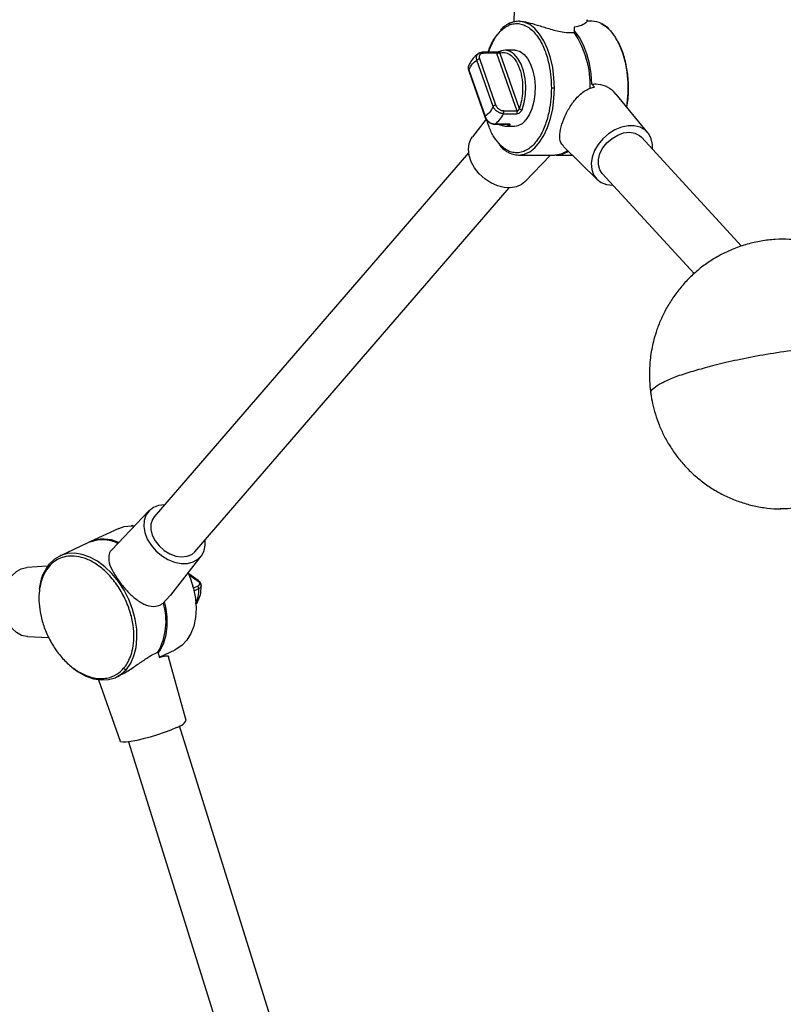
# Model space of a CAD drawing. Header units: millimetres. Extents: x -502 to 2028, y -2217 to 24.
# Tile 8 of 18: x -70 to 101, y -596 to -376. Entities that reach past the tile are written whole.
import ezdxf

# ---------------------------------------------------------------- set-up
doc = ezdxf.new("R2010")
doc.units = ezdxf.units.MM

msp = doc.modelspace()

# ---------------------------------------------------------------- linework, layer by layer
at = {"color": 7, "linetype": 'Continuous', "lineweight": 25}
for p, q in [((41.47, -360.91), (40.94, -376.05)), ((42.27, -375.91), (42.04, -375.91)), ((54.48, -377.21), (54.51, -378.42)), ((58.51, -375.91), (57.3, -375.91)), ((36.95, -394.72), (33.32, -384.36)), ((36.87, -382.83), (33.91, -382.83)), ((37.09, -383.06), (34.13, -383.06)), ((37.09, -383.06), (41.63, -396.03)), ((37.83, -383.06), (42.18, -395.48)), ((39.08, -382.41), (38.2, -382.57)), ((41.19, -382.41), (39.08, -382.41)), ((30.91, -385.68), (30.87, -385.8)), ((36.3, -394.99), (32.68, -384.64)), ((30.84, -386.99), (34.46, -397.35)), ((30.89, -386.83), (34.51, -397.18)), ((59.05, -390.67), (58.5, -390.02)), ((71.05, -400.92), (63.9, -392.29)), ((38.64, -396.64), (41.6, -396.64)), ((38.67, -396.03), (41.63, -396.03)), ((34.74, -397.88), (31.68, -401.8)), ((36.65, -398.99), (39.61, -398.99)), ((39.7, -398.96), (36.74, -398.96)), ((38, -399.13), (39.12, -399.41)), ((39.08, -399.41), (41.19, -399.41)), ((92.07, -426.35), (69.63, -401.94)), ((37.7, -403.53), (38.12, -404)), ((52.12, -404.01), (59.65, -411.4)), ((30.83, -405.45), (-39.68, -487.07)), ((41.56, -405.88), (42.04, -405.91)), ((42.04, -405.91), (50.06, -405.91)), ((43.41, -411.93), (49.16, -405.91)), ((50.48, -405.91), (54.06, -405.91)), ((60.79, -410.07), (81.44, -432.52)), ((-30.6, -494.92), (39.91, -413.3)), ((-40.87, -485.78), (-49.2, -494.5)), ((101.41, -485.34), (100.73, -485.34)), ((-47.66, -489.72), (-54.11, -492.73)), ((-44.8, -489.09), (-44.06, -489.12)), ((-54.45, -492.89), (-60.9, -495.89)), ((-36, -504.69), (-29.15, -495.91)), ((-63.64, -498.2), (-68.28, -498.48)), ((-29.83, -501.38), (-31.95, -499.9)), ((-37.12, -505.78), (-37.65, -506.45)), ((-36.05, -504.65), (-37.12, -505.78)), ((-30.06, -506.36), (-29.96, -506.23)), ((-68.12, -513.97), (-63.39, -514.16)), ((-38.37, -518.49), (-34.99, -516.92)), ((-38.85, -517.49), (-38.52, -518.64)), ((-32.55, -532.81), (-36.47, -518.49)), ((-48.23, -523.09), (-47.69, -522.83)), ((-52.19, -523.65), (-47.34, -537.44)), ((12.99, -684.35), (-34, -534.02)), ((-45.45, -537.6), (1.53, -687.93))]:
    msp.add_line(p, q, dxfattribs=at)
at = {"color": 8, "linetype": 'Continuous', "lineweight": 25}
for p, q in [((-31.88, -500.09), (-30.03, -501.39)), ((-29.93, -502.65), (-30.88, -503.09)), ((-30.76, -503.71), (-29.66, -503.19))]:
    msp.add_line(p, q, dxfattribs=at)
at = {"color": 7, "linetype": 'Continuous', "lineweight": 25, "flags": 128}
for points in [[(42.04, -375.91), (40.78, -376.09), (39.85, -376.47)], [(58.5, -390.02), (58.32, -387.64), (57.94, -385.34), (57.37, -383.19), (56.62, -381.23), (55.71, -379.52), (54.67, -378.11), (54.5, -377.92)], [(33.91, -382.83), (33.87, -382.84), (33.82, -382.86)], [(41.19, -382.41), (41.42, -382.42), (42.36, -382.69), (43.25, -383.33), (44.05, -384.29), (44.72, -385.54), (45.24, -387.03), (45.59, -388.69), (45.74, -390.44), (45.69, -392.22), (45.45, -393.93), (45.02, -395.52), (44.42, -396.9), (43.68, -398.03)], [(36.65, -398.99), (36.7, -398.98), (36.74, -398.96)], [(72.05, -404.58), (72.06, -403.53), (71.8, -402.25), (71.23, -401.14), (70.37, -400.27), (69.28, -399.66), (67.99, -399.35), (66.58, -399.35), (65.1, -399.66), (63.62, -400.27), (62.22, -401.14), (60.96, -402.25), (59.9, -403.53), (59.09, -404.92), (58.56, -406.37), (58.34, -407.8), (58.45, -409.14), (58.87, -410.34), (59.59, -411.34), (60.57, -412.08), (61.76, -412.55), (63.12, -412.7), (63.12, -412.7)], [(43.41, -411.93), (42.67, -412.53), (41.53, -413.06), (40.21, -413.29), (38.77, -413.21), (37.28, -412.83), (35.81, -412.16), (34.43, -411.24), (33.19, -410.11), (32.17, -408.82), (31.4, -407.42), (30.93, -406), (30.77, -404.61), (30.94, -403.32), (31.42, -402.18), (31.68, -401.8)], [(60.79, -410.07), (60.24, -409.25), (59.93, -408.14), (59.94, -406.9), (60.28, -405.6), (60.94, -404.33), (61.86, -403.16), (62.99, -402.17), (64.27, -401.42), (65.6, -400.96), (66.91, -400.82), (68.11, -401)], [(68.11, -401), (69.12, -401.5), (69.63, -401.94)], [(-37.38, -484.41), (-38.7, -484.57), (-39.89, -485.02), (-40.85, -485.76), (-41.55, -486.74), (-41.95, -487.92), (-42.03, -489.25), (-41.79, -490.65), (-41.24, -492.08), (-40.4, -493.45)], [(-39.68, -487.07), (-40.08, -487.67), (-40.43, -488.73), (-40.45, -489.94), (-40.13, -491.21), (-39.5, -492.47), (-38.6, -493.64), (-37.48, -494.64), (-36.21, -495.41), (-34.87, -495.91), (-33.55, -496.1), (-32.34, -495.96)], [(-47.66, -489.72), (-46.4, -489.28), (-44.8, -489.09)], [(-40.4, -493.45), (-39.32, -494.71), (-38.04, -495.79), (-36.63, -496.65), (-35.15, -497.24), (-33.66, -497.55), (-32.25, -497.54), (-30.97, -497.23), (-29.88, -496.63), (-29.05, -495.77), (-28.49, -494.68), (-28.25, -493.42), (-28.3, -492.25)], [(-60.9, -495.89), (-62.03, -496.56), (-63.21, -497.66)], [(-32.34, -495.96), (-31.29, -495.52), (-30.6, -494.92)], [(-68.12, -513.97), (-68.28, -513.96), (-69.46, -513.69), (-70.58, -513.06), (-71.58, -512.12), (-72.41, -510.9), (-73.03, -509.46), (-73.42, -507.87), (-73.56, -506.2), (-73.43, -504.54), (-73.05, -502.95), (-72.44, -501.52), (-71.61, -500.3), (-70.62, -499.37), (-69.51, -498.75), (-68.32, -498.49), (-68.28, -498.48)], [(-32.08, -499.66), (-31.55, -500.99), (-30.88, -503.21), (-30.46, -505.44), (-30.31, -507.61), (-30.44, -509.68), (-30.83, -511.6), (-31.48, -513.31), (-32.37, -514.77), (-33.49, -515.95), (-34.79, -516.82), (-34.99, -516.92)], [(-38.78, -517.72), (-38.28, -516.96), (-37.53, -515.37), (-37.03, -513.57), (-36.79, -511.6), (-36.81, -509.5), (-37.09, -507.32), (-37.36, -506.08)], [(-57.81, -521.13), (-56.73, -521.9), (-55.01, -522.84), (-53.28, -523.44), (-51.59, -523.71), (-49.97, -523.62), (-48.46, -523.19), (-48.23, -523.09)], [(-34.73, -534.38), (-35.99, -534.93), (-37.43, -535.48), (-38.98, -536.02), (-40.58, -536.51), (-42.15, -536.94), (-43.62, -537.28), (-44.92, -537.53), (-45.98, -537.66), (-46.76, -537.67), (-47.22, -537.56), (-47.34, -537.44)]]:
    msp.add_lwpolyline(points, dxfattribs=at)
at = {"color": 8, "linetype": 'Continuous', "lineweight": 25, "flags": 128}
for points in [[(50.07, -390.91), (49.97, -388.56), (49.68, -386.27), (49.19, -384.1), (48.54, -382.09), (47.72, -380.3), (46.76, -378.77), (45.68, -377.54), (44.52, -376.64), (43.3, -376.09), (42.04, -375.91)], [(60.59, -376.42), (61.54, -377.02), (62.67, -378.08), (63.69, -379.45), (64.59, -381.11), (65.33, -383.01), (65.91, -385.1), (66.31, -387.33), (66.51, -389.66), (66.52, -392.01), (66.33, -394.34), (66.22, -395.09)], [(34.13, -383.06), (34.11, -382.99), (34.07, -382.94), (34.04, -382.89), (34, -382.86), (33.95, -382.84), (33.91, -382.83), (33.91, -382.83)], [(42.82, -395.76), (43.29, -394.16), (43.56, -392.4), (43.63, -390.57), (43.49, -388.76), (43.14, -387.05), (42.6, -385.52), (41.9, -384.24), (41.07, -383.27), (40.15, -382.65), (39.18, -382.41), (39.08, -382.41)], [(42.04, -405.91), (43.3, -405.72), (44.52, -405.17), (45.68, -404.27), (46.76, -403.04), (47.72, -401.52), (48.54, -399.73), (49.19, -397.72), (49.68, -395.54), (49.97, -393.26), (50.07, -390.91)], [(39.08, -399.41), (39.29, -399.4), (39.96, -399.25)], [(125.43, -448.64), (125.75, -451.86), (125.8, -455.13), (125.57, -458.4), (125.06, -461.63), (124.28, -464.78), (123.24, -467.82), (121.95, -470.71), (120.42, -473.42), (118.69, -475.91), (116.75, -478.16), (114.65, -480.14), (112.39, -481.83), (110.02, -483.2), (107.55, -484.24), (105.02, -484.94), (102.45, -485.3), (101.41, -485.34)], [(-45.92, -521.32), (-44.96, -519.94), (-44.24, -518.3), (-43.77, -516.45), (-43.56, -514.42), (-43.63, -512.27), (-43.96, -510.05), (-44.56, -507.82), (-45.4, -505.63), (-46.47, -503.54), (-47.74, -501.59), (-49.18, -499.83), (-50.74, -498.32), (-52.41, -497.08), (-54.12, -496.14), (-55.85, -495.53), (-57.55, -495.27), (-59.17, -495.36), (-60.68, -495.79), (-60.9, -495.89)], [(-48.23, -523.09), (-47.1, -522.41), (-45.92, -521.32)]]:
    msp.add_lwpolyline(points, dxfattribs=at)
at = {"color": 7, "linetype": 'Continuous', "lineweight": 25}
for centre, radius, start, end in [((58.46, -380.57), 4.67, 62.8389, 89.4501), ((50.12, -387.76), 15.65, 145.6998, 161.6349), ((36.68, -390.3), 21.43, 358.0291, 33.6917), ((33.33, -385.28), 0.917, 90.4257, 135.437), ((38.23, -382.98), 0.409, 94.1587, 191.7055), ((36.95, -395.64), 0.917, 90.4258, 135.437), ((33.52, -394.38), 5.6, 305.0945, 336.2338), ((37.87, -396.3), 0.847, 336.3933, 18.6694), ((39.12, -396.69), 2.72, 237.6899, 269.1456), ((41.01, -396.15), 3.26, 273.1965, 324.954), ((49.98, -401.01), 4.9, 270.9412, 308.0175), ((50.44, -401.16), 4.75, 267.956, 305.1111), ((-51.34, -500.34), 8.07, 64.2465, 112.669), ((-51, -500.02), 7.92, 64.8115, 114.4992), ((-54.8, -504.29), 10.72, 143.3455, 174.2719), ((-36.84, -503.42), 7.19, 333.5887, 1.8377), ((-30.36, -503.21), 0.702, 1.3118, 53.0083), ((-51.35, -510.54), 14.3, 330.9484, 16.6268), ((-35.48, -531.03), 3.44, 282.6093, 328.776)]:
    msp.add_arc(centre, radius, start, end, dxfattribs=at)
at = {"color": 8, "linetype": 'Continuous', "lineweight": 25}
for centre, radius, start, end in [((36.81, -383.11), 0.285, 10.7233, 78.6644), ((31, -386.95), 0.17, 132.8094, 193.7044), ((34.62, -397.31), 0.17, 132.8314, 193.5223), ((39.99, -398.77), 0.481, 207.021, 266.7622), ((-29.92, -501.56), 0.196, 61.369, 122.3032)]:
    msp.add_arc(centre, radius, start, end, dxfattribs=at)
at = {"color": 7, "linetype": 'Continuous', "lineweight": 25}
for points, knots in [([(57.41, -375.55), (57.39, -375.72), (57.36, -376.13), (56.36, -376.87), (55.08, -377.1), (54.48, -377.21)], [0, 0, 0, 0, 0.27533, 0.665296, 1, 1, 1, 1]), ([(39.65, -376.55), (39.45, -376.67), (39, -376.92), (38.42, -377.36), (38.07, -377.77), (37.93, -377.93)], [0, 0, 0, 0, 0.339019, 0.738255, 1, 1, 1, 1]), ([(42.04, -375.91), (41.62, -375.95), (40.85, -376.01), (40.05, -376.31), (39.7, -376.52), (39.65, -376.55)], [0, 0, 0, 0, 0.509374, 0.933186, 1, 1, 1, 1]), ([(42.27, -375.93), (42.31, -375.93), (42.69, -375.85), (44.09, -376.14), (46.26, -376.74), (48.92, -377.6), (51.51, -378.3), (53.41, -378.49), (54.24, -378.43), (54.51, -378.42)], [0, 0, 0, 0, 0.021435, 0.197099, 0.373962, 0.569644, 0.7822, 0.929935, 1, 1, 1, 1]), ([(62.52, -377.92), (62.34, -377.68), (61.99, -377.24), (61.4, -376.83), (61, -376.61), (60.79, -376.49)], [0, 0, 0, 0, 0.353248, 0.665071, 1, 1, 1, 1]), ([(35.2, -382.83), (35.27, -382.62), (35.61, -381.54), (36.51, -379.83), (37.47, -378.7), (37.96, -378.12)], [0, 0, 0, 0, 0.1032, 0.533392, 1, 1, 1, 1]), ([(66.31, -395.2), (66.41, -394.55), (66.7, -392.86), (66.74, -389.89), (66.41, -386.46), (65.59, -383.22), (64.66, -380.88), (63.95, -379.93), (63.75, -379.67)], [0, 0, 0, 0, 0.115996, 0.306163, 0.507693, 0.715425, 0.923158, 1, 1, 1, 1]), ([(33.17, -383.08), (32.78, -383.35), (31.76, -384.02), (31.12, -385.29), (30.73, -386.06)], [0, 0, 0, 0, 0.390105, 1, 1, 1, 1]), ([(33.16, -383.04), (33.18, -383.03), (33.26, -382.94), (33.5, -382.88), (33.71, -382.87), (33.82, -382.86)], [0, 0, 0, 0, 0.099085, 0.547258, 1, 1, 1, 1]), ([(33.32, -384.36), (33.27, -384.19), (33.24, -384.03), (33.25, -383.79), (33.26, -383.72), (33.3, -383.58), (33.33, -383.51), (33.4, -383.39), (33.45, -383.33), (33.55, -383.24), (33.61, -383.19), (33.81, -383.09), (33.96, -383.06), (34.13, -383.06)], [0, 0, 0, 0, 0.25, 0.25, 0.375, 0.375, 0.5, 0.5, 0.625, 0.625, 0.75, 0.75, 1, 1, 1, 1]), ([(38.02, -382.63), (37.99, -382.64), (37.88, -382.68), (37.64, -382.74), (37.37, -382.8), (37.17, -382.83), (36.96, -382.85), (36.84, -382.86), (36.78, -382.86)], [0, 0, 0, 0, 0.099703, 0.398989, 0.550562, 0.699369, 0.850144, 1, 1, 1, 1]), ([(37.83, -383.06), (37.82, -383.06), (37.79, -383.05), (37.74, -383.05), (37.68, -383.04), (37.61, -383.04), (37.5, -383.04), (37.37, -383.05), (37.22, -383.06), (37.13, -383.06), (37.09, -383.06)], [0, 0, 0, 0, 0.089832, 0.173485, 0.251042, 0.37995, 0.501129, 0.671279, 0.836421, 1, 1, 1, 1]), ([(37.83, -383.06), (38.16, -382.94), (38.52, -382.88), (39.28, -382.96), (39.69, -383.1), (40.5, -383.64), (40.91, -384.05), (41.65, -385.11), (41.98, -385.78), (42.51, -387.29), (42.7, -388.12), (42.93, -389.82), (42.96, -390.68), (42.9, -392.29), (42.81, -393.04), (42.54, -394.38), (42.37, -394.97), (42.18, -395.48)], [0, 0, 0, 0, 0.125, 0.125, 0.25, 0.25, 0.375, 0.375, 0.5, 0.5, 0.625, 0.625, 0.75, 0.75, 0.875, 0.875, 1, 1, 1, 1]), ([(30.86, -385.77), (30.82, -385.86), (30.75, -386.04), (30.72, -386.35), (30.74, -386.67), (30.8, -386.88), (30.84, -386.99)], [0, 0, 0, 0, 0.254828, 0.505581, 0.754792, 1, 1, 1, 1]), ([(30.89, -386.83), (31.11, -386.31), (31.38, -385.84), (32, -385.09), (32.33, -384.81), (32.68, -384.64)], [0, 0, 0, 0, 0.5, 0.5, 1, 1, 1, 1]), ([(50.07, -390.91), (50.02, -390.91), (49.96, -390.91), (49.83, -390.91), (49.76, -390.91), (49.63, -390.91), (49.56, -390.91), (49.45, -390.91), (49.41, -390.91), (49.38, -390.91)], [0, 0, 0, 0, 0.25, 0.25, 0.5, 0.5, 0.75, 0.75, 1, 1, 1, 1]), ([(52.2, -403.92), (52.02, -403.78), (51.42, -403.31), (51.21, -401.88), (51.48, -399.71), (52.34, -397.29), (53.57, -394.96), (55.2, -392.81), (57.06, -391.23), (58.46, -390.83), (59.05, -390.67)], [0, 0, 0, 0, 0.064669, 0.211653, 0.356694, 0.486746, 0.611929, 0.746081, 0.893279, 1, 1, 1, 1]), ([(58.5, -390.02), (58.78, -389.99), (59.76, -389.87), (61.45, -390.29), (63.04, -391.23), (63.64, -392.1), (63.82, -392.35)], [0, 0, 0, 0, 0.142771, 0.498412, 0.852472, 1, 1, 1, 1]), ([(36.3, -394.99), (36.08, -395.51), (35.8, -395.98), (35.19, -396.72), (34.85, -397.01), (34.51, -397.18)], [0, 0, 0, 0, 0.5, 0.5, 1, 1, 1, 1]), ([(38.64, -396.64), (38.61, -396.64), (38.53, -396.63), (38.42, -396.62), (38.3, -396.61), (38.18, -396.58), (38.06, -396.55), (37.86, -396.48), (37.59, -396.36), (37.25, -396.16), (36.94, -395.9), (36.72, -395.67), (36.56, -395.46), (36.46, -395.31), (36.37, -395.16), (36.33, -395.05), (36.3, -394.99)], [0, 0, 0, 0, 0.041268, 0.082846, 0.124635, 0.16653, 0.208425, 0.250214, 0.373773, 0.499811, 0.621575, 0.749345, 0.810065, 0.874657, 0.931768, 1, 1, 1, 1]), ([(38.67, -396.03), (38.59, -396.03), (38.5, -396.02), (38.32, -395.98), (38.23, -395.96), (38.05, -395.89), (37.96, -395.85), (37.79, -395.75), (37.71, -395.7), (37.47, -395.51), (37.33, -395.37), (37.1, -395.06), (37.01, -394.89), (36.95, -394.72)], [0, 0, 0, 0, 0.125, 0.125, 0.25, 0.25, 0.375, 0.375, 0.5, 0.5, 0.75, 0.75, 1, 1, 1, 1]), ([(34.46, -397.35), (34.51, -397.47), (34.62, -397.73), (34.93, -398.17), (35.42, -398.61), (36.06, -398.93), (36.46, -398.97), (36.65, -398.99)], [0, 0, 0, 0, 0.150647, 0.294074, 0.556844, 0.79182, 1, 1, 1, 1]), ([(34.51, -397.18), (34.52, -397.22), (34.55, -397.31), (34.59, -397.42), (34.65, -397.55), (34.73, -397.7), (34.87, -397.92), (35.08, -398.17), (35.37, -398.45), (35.69, -398.67), (36, -398.82), (36.28, -398.9), (36.51, -398.95), (36.66, -398.96), (36.74, -398.96)], [0, 0, 0, 0, 0.046496, 0.088296, 0.124947, 0.18949, 0.250157, 0.377978, 0.499776, 0.625803, 0.749349, 0.833181, 0.917011, 1, 1, 1, 1]), ([(41.6, -396.64), (41.71, -396.64), (41.84, -396.61), (42.09, -396.53), (42.21, -396.46), (42.44, -396.3), (42.54, -396.21), (42.71, -396), (42.77, -395.88), (42.82, -395.76)], [0, 0, 0, 0, 0.25, 0.25, 0.5, 0.5, 0.75, 0.75, 1, 1, 1, 1]), ([(41.63, -396.03), (41.66, -396.11), (41.67, -396.23), (41.66, -396.45), (41.64, -396.56), (41.6, -396.64)], [0, 0, 0, 0, 0.5, 0.5, 1, 1, 1, 1]), ([(41.63, -396.03), (41.64, -396.03), (41.68, -396.02), (41.73, -396.01), (41.79, -396), (41.84, -395.97), (41.89, -395.94), (41.94, -395.9), (42, -395.85), (42.06, -395.77), (42.11, -395.68), (42.15, -395.58), (42.17, -395.51), (42.18, -395.48)], [0, 0, 0, 0, 0.07038, 0.140676, 0.211166, 0.28213, 0.353841, 0.426561, 0.500545, 0.621438, 0.750155, 0.86819, 1, 1, 1, 1]), ([(42.18, -395.48), (42.2, -395.51), (42.24, -395.55), (42.34, -395.62), (42.39, -395.65), (42.52, -395.71), (42.59, -395.73), (42.71, -395.76), (42.77, -395.76), (42.82, -395.76)], [0, 0, 0, 0, 0.25, 0.25, 0.5, 0.5, 0.75, 0.75, 1, 1, 1, 1]), ([(37.96, -403.7), (37.46, -403.12), (36.5, -402), (35.5, -400.01), (35.07, -398.62), (34.91, -398.11)], [0, 0, 0, 0, 0.407229, 0.782676, 1, 1, 1, 1]), ([(37.6, -398.99), (37.62, -399.01), (37.74, -399.1), (37.89, -399.12), (38, -399.13)], [0, 0, 0, 0, 0.197596, 1, 1, 1, 1]), ([(39.61, -398.99), (39.64, -398.99), (39.69, -398.99), (39.73, -398.99), (39.74, -398.99), (39.74, -398.99)], [0, 0, 0, 0, 0.358356, 0.692144, 1, 1, 1, 1]), ([(39.96, -399.25), (40.04, -399.22), (40.09, -399.19), (40.15, -399.13), (40.15, -399.09), (40.11, -399.03), (40.06, -399.01), (39.91, -398.97), (39.81, -398.96), (39.7, -398.96)], [0, 0, 0, 0, 0.25, 0.25, 0.5, 0.5, 0.75, 0.75, 1, 1, 1, 1]), ([(37.93, -403.89), (38.07, -404.05), (38.42, -404.46), (39.01, -404.9), (39.46, -405.16), (39.67, -405.28)], [0, 0, 0, 0, 0.258443, 0.652644, 1, 1, 1, 1]), ([(39.67, -405.28), (39.72, -405.3), (40.06, -405.51), (40.85, -405.8), (41.62, -405.87), (42.04, -405.91)], [0, 0, 0, 0, 0.056794, 0.485156, 1, 1, 1, 1]), ([(105.4, -425.08), (104.52, -424.98), (102.59, -424.77), (99.59, -424.81), (96.43, -425.17), (93.31, -425.87), (90.37, -426.87), (87.64, -428.13), (85.12, -429.59), (82.77, -431.29), (80.59, -433.21), (78.6, -435.32), (76.84, -437.61), (75.31, -440.03), (74.05, -442.52), (73.08, -444.96), (72.42, -447.13), (71.96, -449.11), (71.64, -450.95), (71.52, -452.22), (71.47, -452.83)], [0, 0, 0, 0, 0.054345, 0.118488, 0.183086, 0.248052, 0.313462, 0.372579, 0.431703, 0.490817, 0.549893, 0.608877, 0.66766, 0.726018, 0.78344, 0.838501, 0.886162, 0.921874, 0.962418, 1, 1, 1, 1]), ([(83.49, -453.73), (84.82, -453.35), (86.3, -452.96), (89.57, -452.17), (91.35, -451.78), (95.14, -451.03), (97.15, -450.67), (101.26, -450.02), (103.37, -449.72), (107.54, -449.21), (109.59, -449), (113.52, -448.68), (115.38, -448.57), (118.81, -448.44), (120.38, -448.42), (123.17, -448.47), (124.39, -448.54), (125.43, -448.64)], [0, 0, 0, 0, 0.125, 0.125, 0.25, 0.25, 0.375, 0.375, 0.5, 0.5, 0.625, 0.625, 0.75, 0.75, 0.875, 0.875, 1, 1, 1, 1]), ([(71.47, -452.83), (71.42, -453.9), (71.34, -455.4), (71.47, -457.62), (71.56, -458.77), (71.69, -459.49), (71.69, -459.49)], [0, 0, 0, 0, 0.479724, 0.674199, 0.9977, 1, 1, 1, 1]), ([(71.8, -459.47), (71.75, -459.4), (71.54, -459.03), (72.25, -458.22), (73.89, -457.09), (76.48, -455.93), (79.67, -454.8), (82.25, -454.08), (83.49, -453.73)], [0, 0, 0, 0, 0.050285, 0.253396, 0.450904, 0.642978, 0.826724, 1, 1, 1, 1]), ([(71.69, -459.49), (71.82, -460.23), (72.07, -461.76), (72.69, -464.09), (73.53, -466.48), (74.61, -468.88), (75.94, -471.24), (77.51, -473.53), (79.31, -475.69), (81.34, -477.7), (83.57, -479.52), (85.99, -481.14), (88.57, -482.52), (91.29, -483.65), (94.13, -484.51), (97.04, -485.08), (99.31, -485.3), (100.59, -485.33), (100.88, -485.34)], [0, 0, 0, 0, 0.052736, 0.109925, 0.169874, 0.23202, 0.295899, 0.361157, 0.427518, 0.49476, 0.562709, 0.631225, 0.700202, 0.769559, 0.83924, 0.909212, 0.979462, 1, 1, 1, 1]), ([(-44.51, -489.15), (-44.53, -489.13), (-44.58, -489.08), (-44.69, -489.06), (-44.77, -489.08), (-44.8, -489.09)], [0, 0, 0, 0, 0.202361, 0.616714, 1, 1, 1, 1]), ([(-49.18, -494.52), (-49.22, -494.54), (-49.7, -494.88), (-49.95, -495.81), (-49.89, -497.4), (-48.99, -499.45), (-47.52, -501.69), (-45.81, -503.74), (-43.97, -505.49), (-41.96, -506.84), (-40.02, -507.34), (-38.55, -507.02), (-37.87, -506.59), (-37.65, -506.45)], [0, 0, 0, 0, 0.007404, 0.105701, 0.214951, 0.33524, 0.446407, 0.545783, 0.645839, 0.756539, 0.876787, 0.960363, 1, 1, 1, 1]), ([(-46.55, -521.09), (-46.28, -520.77), (-46.01, -520.4), (-45.49, -519.54), (-45.25, -519.05), (-44.83, -517.93), (-44.64, -517.29), (-44.37, -515.87), (-44.28, -515.08), (-44.25, -513.35), (-44.3, -512.41), (-44.58, -510.42), (-44.82, -509.36), (-45.49, -507.22), (-45.92, -506.12), (-46.98, -504), (-47.61, -502.96), (-49, -501.06), (-49.77, -500.18), (-51.36, -498.67), (-52.19, -498.03), (-53.84, -497.01), (-54.65, -496.63), (-56.2, -496.11), (-56.94, -495.96), (-58.32, -495.86), (-58.95, -495.91), (-60.1, -496.13), (-60.62, -496.31), (-61.54, -496.75), (-61.95, -497.01), (-62.67, -497.58), (-62.98, -497.89), (-63.26, -498.21)], [0, 0, 0, 0, 0.0625, 0.0625, 0.125, 0.125, 0.1875, 0.1875, 0.25, 0.25, 0.3125, 0.3125, 0.375, 0.375, 0.4375, 0.4375, 0.5, 0.5, 0.5625, 0.5625, 0.625, 0.625, 0.6875, 0.6875, 0.75, 0.75, 0.8125, 0.8125, 0.875, 0.875, 0.9375, 0.9375, 1, 1, 1, 1]), ([(-63.21, -497.66), (-63.25, -497.67), (-63.29, -497.7), (-63.34, -497.78), (-63.36, -497.83), (-63.37, -497.94), (-63.36, -498), (-63.32, -498.11), (-63.29, -498.16), (-63.26, -498.21)], [0, 0, 0, 0, 0.25, 0.25, 0.5, 0.5, 0.75, 0.75, 1, 1, 1, 1]), ([(-30.03, -501.39), (-29.89, -501.49), (-29.77, -501.6), (-29.64, -501.78), (-29.61, -501.84), (-29.56, -501.95), (-29.54, -502.01), (-29.53, -502.13), (-29.54, -502.19), (-29.57, -502.3), (-29.59, -502.35), (-29.69, -502.5), (-29.8, -502.58), (-29.93, -502.65)], [0, 0, 0, 0, 0.25, 0.25, 0.375, 0.375, 0.5, 0.5, 0.625, 0.625, 0.75, 0.75, 1, 1, 1, 1]), ([(-29.13, -502.5), (-29.14, -502.4), (-29.16, -502.2), (-29.31, -501.9), (-29.53, -501.62), (-29.73, -501.46), (-29.83, -501.38)], [0, 0, 0, 0, 0.257625, 0.50991, 0.758487, 1, 1, 1, 1]), ([(-65.31, -502.71), (-65.43, -503.33), (-65.51, -504.02), (-65.57, -505.5), (-65.55, -506.3), (-65.37, -507.99), (-65.22, -508.88), (-64.77, -510.73), (-64.46, -511.68), (-63.7, -513.57), (-63.25, -514.51), (-62.2, -516.32), (-61.61, -517.19), (-60.33, -518.78), (-59.65, -519.51), (-58.24, -520.78), (-57.52, -521.32), (-56.8, -521.77)], [0, 0, 0, 0, 0.125, 0.125, 0.25, 0.25, 0.375, 0.375, 0.5, 0.5, 0.625, 0.625, 0.75, 0.75, 0.875, 0.875, 1, 1, 1, 1]), ([(-30.88, -503.1), (-30.88, -503.09), (-30.9, -502.93), (-30.97, -502.77), (-31.03, -502.63)], [0, 0, 0, 0, 0.10032, 1, 1, 1, 1]), ([(-30, -506.2), (-29.76, -505.75), (-29.2, -504.66), (-29.18, -503.28), (-29.17, -502.49)], [0, 0, 0, 0, 0.421259, 1, 1, 1, 1]), ([(-30.4, -506.62), (-30.32, -506.57), (-30.15, -506.48), (-29.99, -506.34), (-29.97, -506.24), (-29.97, -506.22)], [0, 0, 0, 0, 0.435683, 0.872327, 1, 1, 1, 1]), ([(-47.7, -522.82), (-47.07, -522.5), (-45.69, -521.8), (-44.15, -520.72), (-42.58, -519.63), (-41.19, -518.67), (-39.74, -517.84), (-39.06, -517.57), (-38.85, -517.49)], [0, 0, 0, 0, 0.203801, 0.452511, 0.486629, 0.716187, 0.910948, 1, 1, 1, 1]), ([(-38.52, -518.64), (-38.04, -518.49), (-37.03, -518.19), (-36.39, -518.33), (-36.51, -518.48), (-36.53, -518.5)], [0, 0, 0, 0, 0.445753, 0.936048, 1, 1, 1, 1]), ([(-45.92, -521.32), (-45.96, -521.34), (-46.01, -521.35), (-46.13, -521.35), (-46.19, -521.34), (-46.31, -521.3), (-46.37, -521.26), (-46.47, -521.18), (-46.52, -521.13), (-46.55, -521.09)], [0, 0, 0, 0, 0.25, 0.25, 0.5, 0.5, 0.75, 0.75, 1, 1, 1, 1])]:
    msp.add_open_spline(points, degree=3, knots=knots, dxfattribs=at)
at = {"color": 8, "linetype": 'Continuous', "lineweight": 25}
for points, knots in [([(37.96, -378.12), (38.63, -377.45), (39.39, -376.94), (40.57, -376.52), (40.97, -376.44), (41.78, -376.39), (42.18, -376.43), (42.98, -376.62), (43.38, -376.77), (44.14, -377.18), (44.51, -377.43), (45.56, -378.34), (46.19, -379.11), (47.26, -380.86), (47.7, -381.82), (48.4, -383.77), (48.67, -384.76), (49.06, -386.67), (49.19, -387.6), (49.35, -389.34), (49.38, -390.15), (49.38, -390.91)], [0, 0, 0, 0, 0.125, 0.125, 0.1875, 0.1875, 0.25, 0.25, 0.3125, 0.3125, 0.375, 0.375, 0.5, 0.5, 0.625, 0.625, 0.75, 0.75, 0.875, 0.875, 1, 1, 1, 1]), ([(32.68, -384.64), (32.63, -384.41), (32.55, -383.95), (32.72, -383.37), (33.02, -383.14), (33.16, -383.04)], [0, 0, 0, 0, 0.344192, 0.690468, 1, 1, 1, 1]), ([(30.87, -385.8), (30.82, -385.93), (30.7, -386.23), (30.82, -386.61), (30.89, -386.83)], [0, 0, 0, 0, 0.437526, 1, 1, 1, 1]), ([(49.38, -390.91), (49.38, -391.66), (49.35, -392.48), (49.19, -394.22), (49.06, -395.14), (48.67, -397.06), (48.4, -398.05), (47.7, -400), (47.26, -400.96), (46.19, -402.7), (45.56, -403.48), (44.51, -404.39), (44.14, -404.64), (43.38, -405.05), (42.98, -405.2), (42.18, -405.39), (41.78, -405.43), (40.97, -405.38), (40.57, -405.3), (39.39, -404.88), (38.63, -404.37), (37.96, -403.7)], [0, 0, 0, 0, 0.125, 0.125, 0.25, 0.25, 0.375, 0.375, 0.5, 0.5, 0.625, 0.625, 0.6875, 0.6875, 0.75, 0.75, 0.8125, 0.8125, 0.875, 0.875, 1, 1, 1, 1]), ([(39.7, -398.96), (39.67, -398.98), (39.64, -399), (39.61, -398.99), (39.61, -398.99)], [0, 0, 0, 0, 0.9827, 1, 1, 1, 1]), ([(-63.26, -498.21), (-63.67, -498.69), (-64.08, -499.27), (-64.79, -500.75), (-65.1, -501.64), (-65.31, -502.71)], [0, 0, 0, 0, 0.5, 0.5, 1, 1, 1, 1]), ([(-29.14, -502.49), (-29.15, -502.62), (-29.18, -502.83), (-29.4, -503.05), (-29.57, -503.14), (-29.66, -503.19)], [0, 0, 0, 0, 0.474512, 0.735924, 1, 1, 1, 1]), ([(-56.8, -521.77), (-56.18, -522.15), (-55.57, -522.46), (-54.38, -522.95), (-53.8, -523.12), (-52.7, -523.35), (-52.17, -523.4), (-51.18, -523.41), (-50.72, -523.36), (-49.43, -523.11), (-48.7, -522.8), (-47.46, -522.02), (-46.96, -521.56), (-46.55, -521.09)], [0, 0, 0, 0, 0.125, 0.125, 0.25, 0.25, 0.375, 0.375, 0.5, 0.5, 0.75, 0.75, 1, 1, 1, 1])]:
    msp.add_open_spline(points, degree=3, knots=knots, dxfattribs=at)

doc.saveas('drawing.dxf')
